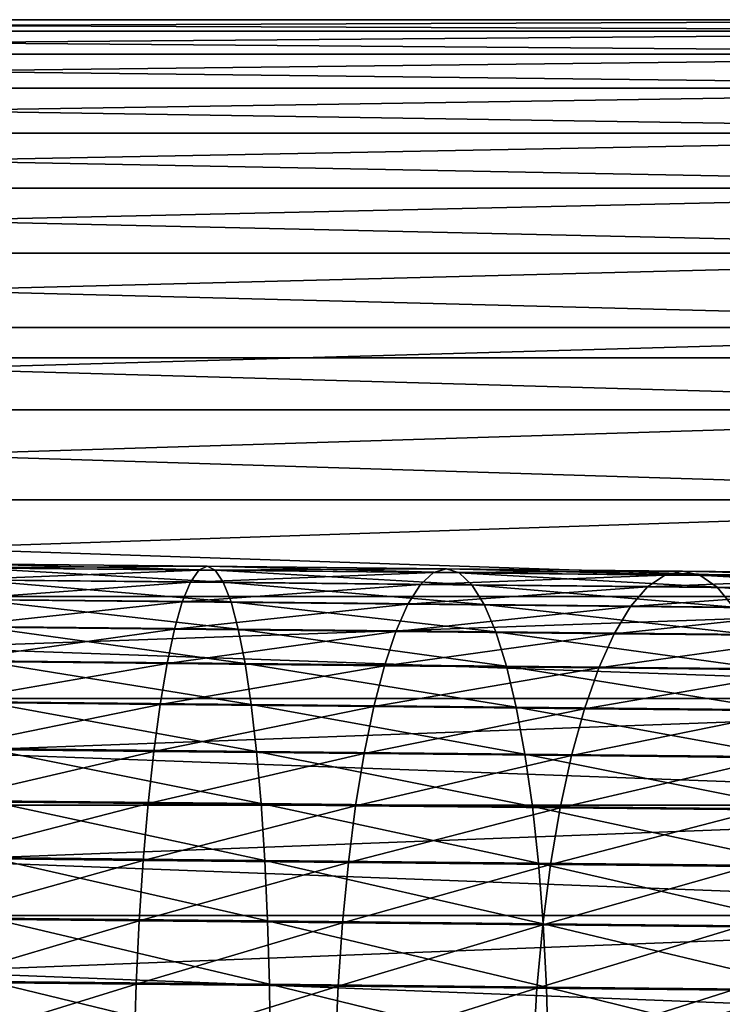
# Model space of a CAD drawing. Header units: metres. Extents: x -22 to 237, y -22 to 22.
# Tile 33 of 80: x 65 to 79, y 3 to 21. Entities that reach past the tile are written whole.
import ezdxf

# ---------------------------------------------------------------- set-up
doc = ezdxf.new("R2010")
doc.units = ezdxf.units.M
doc.layers.add('solid_KKK', color=7, linetype='CONTINUOUS')

msp = doc.modelspace()

# ---------------------------------------------------------------- linework, layer by layer
at = {"layer": 'solid_KKK'}
for points in [[(35.75, 21.472404, 150.911041), (91.050003, 21.472404, 150.911041), (91.050003, 21.252069, 148.744308)], [(35.75, 21.252069, 148.744308), (35.75, 21.472404, 150.911041), (91.050003, 21.252069, 148.744308)], [(35.75, 21.472404, 153.088959), (91.050003, 21.472404, 153.088959), (91.050003, 21.472404, 150.911041)], [(35.75, 21.472404, 150.911041), (35.75, 21.472404, 153.088959), (91.050003, 21.472404, 150.911041)], [(35.75, 21.252069, 155.255692), (91.050003, 21.252069, 155.255692), (91.050003, 21.472404, 153.088959)], [(35.75, 21.472404, 153.088959), (35.75, 21.252069, 155.255692), (91.050003, 21.472404, 153.088959)], [(35.75, 21.252069, 148.744308), (91.050003, 21.252069, 148.744308), (91.050003, 20.813658, 146.610977)], [(35.75, 20.813658, 146.610977), (35.75, 21.252069, 148.744308), (91.050003, 20.813658, 146.610977)], [(35.75, 20.813658, 157.389023), (91.050003, 20.813658, 157.389023), (91.050003, 21.252069, 155.255692)], [(35.75, 21.252069, 155.255692), (35.75, 20.813658, 157.389023), (91.050003, 21.252069, 155.255692)], [(35.75, 20.813658, 146.610977), (91.050003, 20.813658, 146.610977), (91.050003, 20.161673, 144.532944)], [(35.75, 20.161671, 144.532944), (35.75, 20.813658, 146.610977), (91.050003, 20.161673, 144.532944)], [(35.75, 20.161671, 159.467056), (91.050003, 20.161673, 159.467056), (91.050003, 20.813658, 157.389023)], [(35.75, 20.813658, 157.389023), (35.75, 20.161671, 159.467056), (91.050003, 20.813658, 157.389023)], [(35.75, 20.161671, 144.532944), (91.050003, 20.161673, 144.532944), (91.050003, 19.302799, 142.531525)], [(35.75, 19.302797, 161.468475), (91.050003, 19.302799, 161.468475), (91.050003, 20.161673, 159.467056)], [(35.75, 20.161671, 159.467056), (35.75, 19.302797, 161.468475), (91.050003, 20.161673, 159.467056)], [(35.75, 19.302797, 142.531525), (35.75, 20.161671, 144.532944), (91.050003, 19.302799, 142.531525)], [(35.75, 19.302797, 142.531525), (91.050003, 19.302799, 142.531525), (91.050003, 18.245853, 140.627274)], [(35.75, 18.245852, 163.372726), (91.050003, 18.245853, 163.372726), (91.050003, 19.302799, 161.468475)], [(35.75, 19.302797, 161.468475), (35.75, 18.245852, 163.372726), (91.050003, 19.302799, 161.468475)], [(35.75, 18.245852, 140.627274), (35.75, 19.302797, 142.531525), (91.050003, 18.245853, 140.627274)], [(35.75, 18.245852, 140.627274), (91.050003, 18.245853, 140.627274), (91.050003, 17.00168, 138.839722)], [(35.75, 17.001678, 165.160278), (91.050003, 17.00168, 165.160278), (91.050003, 18.245853, 163.372726)], [(35.75, 18.245852, 163.372726), (35.75, 17.001678, 165.160278), (91.050003, 18.245853, 163.372726)], [(35.75, 17.001678, 138.839722), (35.75, 18.245852, 140.627274), (91.050003, 17.00168, 138.839722)], [(35.75, 17.001678, 138.839722), (91.050003, 17.00168, 138.839722), (91.050003, 15.583048, 137.18721)], [(35.75, 15.583044, 166.81279), (91.050003, 15.583048, 166.81279), (91.050003, 17.00168, 165.160278)], [(35.75, 17.001678, 165.160278), (35.75, 15.583044, 166.81279), (91.050003, 17.00168, 165.160278)], [(35.75, 15.583044, 137.18721), (35.75, 17.001678, 138.839722), (91.050003, 15.583048, 137.18721)], [(35.75, 15.583044, 137.18721), (91.050003, 15.583048, 137.18721), (91.050003, 14.004513, 135.686707)], [(35.75, 14.004508, 168.313293), (91.050003, 14.004513, 168.313293), (91.050003, 15.583048, 166.81279)], [(35.75, 15.583044, 166.81279), (35.75, 14.004508, 168.313293), (91.050003, 15.583048, 166.81279)], [(35.75, 14.004508, 135.686707), (35.75, 15.583044, 137.18721), (91.050003, 14.004513, 135.686707)], [(120.987495, 15, 265.399994), (19.974985, 15, 250.300003), (19.974985, 15, 265.399994)], [(120.987495, -15, 265.399994), (120.987495, 15, 265.399994), (19.974985, 15, 265.399994)], [(120.987495, -15, 265.399994), (19.974985, 15, 265.399994), (19.974985, -15, 265.399994)], [(120.987495, 15, 250.300003), (19.974985, 15, 250.300003), (120.987495, 15, 265.399994)], [(19.974985, -15, 250.300003), (19.974985, 15, 250.300003), (120.987495, 15, 250.300003)], [(19.974985, -15, 250.300003), (120.987495, 15, 250.300003), (120.987495, -15, 250.300003)], [(35.75, 14.004508, 135.686707), (91.050003, 14.004513, 135.686707), (91.050003, 12.282272, 134.353592)], [(35.75, 12.282267, 169.646408), (91.050003, 12.282272, 169.646408), (91.050003, 14.004513, 168.313293)], [(35.75, 14.004508, 168.313293), (35.75, 12.282267, 169.646408), (91.050003, 14.004513, 168.313293)], [(35.75, 12.282267, 134.353592), (35.75, 14.004508, 135.686707), (91.050003, 12.282272, 134.353592)], [(35.75, 12.282267, 134.353592), (91.050003, 12.282272, 134.353592), (91.050003, 10.433998, 133.201553)], [(35.75, 10.433991, 170.798447), (91.050003, 10.433998, 170.798447), (91.050003, 12.282272, 169.646408)], [(35.75, 12.282267, 169.646408), (35.75, 10.433991, 170.798447), (91.050003, 12.282272, 169.646408)], [(35.75, 10.433991, 133.201553), (35.75, 12.282267, 134.353592), (91.050003, 10.433998, 133.201553)], [(64.179436, 10.979687, 629.616089), (68.709419, 10.933362, 629.208862), (64.109779, 10.749792, 628.369812)], [(68.709419, 10.933362, 629.208862), (68.551041, 10.704375, 627.970581), (64.109779, 10.749792, 628.369812)], [(64.248543, 11.057303, 630.881042), (68.868584, 11.010058, 630.465698), (64.179436, 10.979687, 629.616089)], [(68.868584, 11.010058, 630.465698), (68.709419, 10.933362, 629.208862), (64.179436, 10.979687, 629.616089)], [(69.026207, 10.933343, 631.722778), (68.868584, 11.010058, 630.465698), (64.248543, 11.057303, 630.881042)], [(64.316086, 10.981509, 632.146179), (69.026207, 10.933343, 631.722778), (64.248543, 11.057303, 630.881042)], [(69.179985, 10.704336, 632.961609), (69.026207, 10.933343, 631.722778), (64.316086, 10.981509, 632.146179)], [(64.381088, 10.75341, 633.393005), (69.179985, 10.704336, 632.961609), (64.316086, 10.981509, 632.146179)], [(68.709419, 10.933362, 629.208862), (73.198814, 10.887511, 628.479492), (68.551041, 10.704375, 627.970581)], [(68.868584, 11.010058, 630.465698), (73.447235, 10.963296, 629.721863), (68.709419, 10.933362, 629.208862)], [(73.447235, 10.963296, 629.721863), (73.198814, 10.887511, 628.479492), (68.709419, 10.933362, 629.208862)], [(73.69413, 10.885669, 630.964417), (73.447235, 10.963296, 629.721863), (68.868584, 11.010058, 630.465698)], [(69.026207, 10.933343, 631.722778), (73.69413, 10.885669, 630.964417), (68.868584, 11.010058, 630.465698)], [(73.935883, 10.655764, 632.188965), (73.69413, 10.885669, 630.964417), (69.026207, 10.933343, 631.722778)], [(69.179985, 10.704336, 632.961609), (73.935883, 10.655764, 632.188965), (69.026207, 10.933343, 631.722778)], [(73.447235, 10.963296, 629.721863), (77.961159, 10.917254, 628.653259), (73.198814, 10.887511, 628.479492)], [(78.296059, 10.83873, 629.874939), (77.961159, 10.917254, 628.653259), (73.447235, 10.963296, 629.721863)], [(73.69413, 10.885669, 630.964417), (78.296059, 10.83873, 629.874939), (73.447235, 10.963296, 629.721863)], [(64.109779, 10.749792, 628.369812), (68.551041, 10.704375, 627.970581), (64.040596, 10.370979, 627.1604)], [(69.327667, 10.326385, 634.164246), (69.179985, 10.704336, 632.961609), (64.381088, 10.75341, 633.393005)], [(64.442589, 10.37634, 634.603394), (69.327667, 10.326385, 634.164246), (64.381088, 10.75341, 633.393005)], [(73.198814, 10.887511, 628.479492), (72.952499, 10.659423, 627.255493), (68.551041, 10.704375, 627.970581)], [(73.198814, 10.887511, 628.479492), (77.624748, 10.842368, 627.431702), (72.952499, 10.659423, 627.255493)], [(77.624748, 10.842368, 627.431702), (77.291733, 10.615163, 626.22821), (72.952499, 10.659423, 627.255493)], [(77.961159, 10.917254, 628.653259), (77.624748, 10.842368, 627.431702), (73.198814, 10.887511, 628.479492)], [(78.62455, 10.60794, 631.078979), (78.296059, 10.83873, 629.874939), (73.69413, 10.885669, 630.964417)], [(73.935883, 10.655764, 632.188965), (78.62455, 10.60794, 631.078979), (73.69413, 10.885669, 630.964417)], [(77.624748, 10.842368, 627.431702), (81.964653, 10.798162, 626.070801), (77.291733, 10.615163, 626.22821)], [(81.964653, 10.798162, 626.070801), (81.546638, 10.571822, 624.893982), (77.291733, 10.615163, 626.22821)], [(77.961159, 10.917254, 628.653259), (82.387344, 10.872169, 627.26532), (77.624748, 10.842368, 627.431702)], [(82.387344, 10.872169, 627.26532), (81.964653, 10.798162, 626.070801), (77.624748, 10.842368, 627.431702)], [(82.808548, 10.792765, 628.459961), (82.387344, 10.872169, 627.26532), (77.961159, 10.917254, 628.653259)], [(78.296059, 10.83873, 629.874939), (82.808548, 10.792765, 628.459961), (77.961159, 10.917254, 628.653259)], [(83.222092, 10.561109, 629.637329), (82.808548, 10.792765, 628.459961), (78.296059, 10.83873, 629.874939)], [(78.62455, 10.60794, 631.078979), (83.222092, 10.561109, 629.637329), (78.296059, 10.83873, 629.874939)], [(68.551041, 10.704375, 627.970581), (68.395752, 10.326443, 626.768921), (64.040596, 10.370979, 627.1604)], [(68.551041, 10.704375, 627.970581), (72.952499, 10.659423, 627.255493), (68.395752, 10.326443, 626.768921)], [(72.952499, 10.659423, 627.255493), (72.711884, 10.282362, 626.067688), (68.395752, 10.326443, 626.768921)], [(74.168976, 10.276939, 633.377686), (73.935883, 10.655764, 632.188965), (69.179985, 10.704336, 632.961609)], [(69.327667, 10.326385, 634.164246), (74.168976, 10.276939, 633.377686), (69.179985, 10.704336, 632.961609)], [(72.952499, 10.659423, 627.255493), (77.291733, 10.615163, 626.22821), (72.711884, 10.282362, 626.067688)], [(77.291733, 10.615163, 626.22821), (76.966995, 10.23896, 625.060364), (72.711884, 10.282362, 626.067688)], [(78.941841, 10.228257, 632.247803), (78.62455, 10.60794, 631.078979), (73.935883, 10.655764, 632.188965)], [(74.168976, 10.276939, 633.377686), (78.941841, 10.228257, 632.247803), (73.935883, 10.655764, 632.188965)], [(77.291733, 10.615163, 626.22821), (81.546638, 10.571822, 624.893982), (76.966995, 10.23896, 625.060364)], [(81.546638, 10.571822, 624.893982), (81.139412, 10.19646, 623.752014), (76.966995, 10.23896, 625.060364)], [(83.621941, 10.180585, 630.780212), (83.222092, 10.561109, 629.637329), (78.62455, 10.60794, 631.078979)], [(78.941841, 10.228257, 632.247803), (83.621941, 10.180585, 630.780212), (78.62455, 10.60794, 631.078979)], [(35.75, 10.433991, 133.201553), (91.050003, 10.433998, 133.201553), (91.050003, 8.478656, 132.242416)], [(35.75, 8.47865, 171.757599), (91.050003, 8.478656, 171.757584), (91.050003, 10.433998, 170.798447)], [(35.75, 10.433991, 170.798447), (35.75, 8.47865, 171.757599), (91.050003, 10.433998, 170.798447)], [(35.75, 8.47865, 132.242401), (35.75, 10.433991, 133.201553), (91.050003, 8.478656, 132.242416)], [(64.040596, 10.370979, 627.1604), (68.395752, 10.326443, 626.768921), (63.972885, 9.848783, 626.005554)], [(69.467102, 9.805011, 635.312988), (69.327667, 10.326385, 634.164246), (64.442589, 10.37634, 634.603394)], [(64.499695, 9.855808, 635.759521), (69.467102, 9.805011, 635.312988), (64.442589, 10.37634, 634.603394)], [(68.395752, 10.326443, 626.768921), (68.245827, 9.805087, 625.62146), (63.972885, 9.848783, 626.005554)], [(68.395752, 10.326443, 626.768921), (72.711884, 10.282362, 626.067688), (68.245827, 9.805087, 625.62146)], [(72.711884, 10.282362, 626.067688), (72.480484, 9.761839, 624.933472), (68.245827, 9.805087, 625.62146)], [(74.389992, 9.754732, 634.513184), (74.168976, 10.276939, 633.377686), (69.327667, 10.326385, 634.164246)], [(69.467102, 9.805011, 635.312988), (74.389992, 9.754732, 634.513184), (69.327667, 10.326385, 634.164246)], [(72.711884, 10.282362, 626.067688), (76.966995, 10.23896, 625.060364), (72.480484, 9.761839, 624.933472)], [(76.966995, 10.23896, 625.060364), (76.655273, 9.719256, 623.945129), (72.480484, 9.761839, 624.933472)], [(79.243286, 9.70523, 633.364258), (78.941841, 10.228257, 632.247803), (74.168976, 10.276939, 633.377686)], [(74.389992, 9.754732, 634.513184), (79.243286, 9.70523, 633.364258), (74.168976, 10.276939, 633.377686)], [(76.966995, 10.23896, 625.060364), (81.139412, 10.19646, 623.752014), (76.655273, 9.719256, 623.945129)], [(81.139412, 10.19646, 623.752014), (80.748917, 9.677558, 622.661499), (76.655273, 9.719256, 623.945129)], [(63.972885, 9.848783, 626.005554), (68.245827, 9.805087, 625.62146), (63.907646, 9.190833, 624.92218)], [(68.245827, 9.805087, 625.62146), (68.103462, 9.147926, 624.544983), (63.907646, 9.190833, 624.92218)], [(69.596245, 9.147833, 636.391113), (69.467102, 9.805011, 635.312988), (64.499695, 9.855808, 635.759521)], [(64.551575, 9.19942, 636.844604), (69.596245, 9.147833, 636.391113), (64.499695, 9.855808, 635.759521)], [(68.245827, 9.805087, 625.62146), (72.480484, 9.761839, 624.933472), (68.103462, 9.147926, 624.544983)], [(74.595703, 9.096772, 635.578857), (74.389992, 9.754732, 634.513184), (69.467102, 9.805011, 635.312988)], [(69.596245, 9.147833, 636.391113), (74.595703, 9.096772, 635.578857), (69.467102, 9.805011, 635.312988)], [(72.480484, 9.761839, 624.933472), (72.261681, 9.105458, 623.869446), (68.103462, 9.147926, 624.544983)], [(72.480484, 9.761839, 624.933472), (76.655273, 9.719256, 623.945129), (72.261681, 9.105458, 623.869446)], [(76.655273, 9.719256, 623.945129), (76.361115, 9.063644, 622.898926), (72.261681, 9.105458, 623.869446)], [(79.52449, 9.046499, 634.412048), (79.243286, 9.70523, 633.364258), (74.389992, 9.754732, 634.513184)], [(74.595703, 9.096772, 635.578857), (79.52449, 9.046499, 634.412048), (74.389992, 9.754732, 634.513184)], [(76.655273, 9.719256, 623.945129), (80.748917, 9.677558, 622.661499), (76.361115, 9.063644, 622.898926)], [(80.748917, 9.677558, 622.661499), (80.380867, 9.022698, 621.638489), (76.361115, 9.063644, 622.898926)], [(63.907646, 9.190833, 624.92218), (68.103462, 9.147926, 624.544983), (63.845829, 8.406744, 623.926025)], [(68.103462, 9.147926, 624.544983), (67.970734, 8.364562, 623.555237), (63.845829, 8.406744, 623.926025)], [(69.713211, 8.364452, 637.382874), (69.596245, 9.147833, 636.391113), (64.551575, 9.19942, 636.844604)], [(64.597473, 8.416766, 637.842712), (69.713211, 8.364452, 637.382874), (64.551575, 9.19942, 636.844604)], [(68.103462, 9.147926, 624.544983), (72.261681, 9.105458, 623.869446), (67.970734, 8.364562, 623.555237)], [(72.261681, 9.105458, 623.869446), (72.05867, 8.322811, 622.891113), (67.970734, 8.364562, 623.555237)], [(74.783112, 8.312673, 636.559204), (74.595703, 9.096772, 635.578857), (69.596245, 9.147833, 636.391113)], [(69.713211, 8.364452, 637.382874), (74.783112, 8.312673, 636.559204), (69.596245, 9.147833, 636.391113)], [(72.261681, 9.105458, 623.869446), (76.361115, 9.063644, 622.898926), (72.05867, 8.322811, 622.891113)], [(76.361115, 9.063644, 622.898926), (76.088821, 8.281705, 621.937012), (72.05867, 8.322811, 622.891113)], [(79.781334, 8.261692, 635.375916), (79.52449, 9.046499, 634.412048), (74.595703, 9.096772, 635.578857)], [(74.783112, 8.312673, 636.559204), (79.781334, 8.261692, 635.375916), (74.595703, 9.096772, 635.578857)], [(76.361115, 9.063644, 622.898926), (80.380867, 9.022698, 621.638489), (76.088821, 8.281705, 621.937012)], [(80.380867, 9.022698, 621.638489), (80.040642, 8.241451, 620.697815), (76.088821, 8.281705, 621.937012)], [(35.75, 8.47865, 132.242401), (91.050003, 8.478656, 132.242416), (91.050003, 6.436311, 131.486008)], [(35.75, 6.436306, 172.513992), (91.050003, 6.436311, 172.513992), (91.050003, 8.478656, 171.757584)], [(35.75, 8.47865, 171.757599), (35.75, 6.436306, 172.513992), (91.050003, 8.478656, 171.757584)], [(35.75, 6.436306, 131.486008), (35.75, 8.47865, 132.242401), (91.050003, 6.436311, 131.486008)], [(63.845829, 8.406744, 623.926025), (67.970734, 8.364562, 623.555237), (63.788338, 7.507971, 623.031738)], [(67.970734, 8.364562, 623.555237), (67.849579, 7.46644, 622.666626), (63.788338, 7.507971, 623.031738)], [(69.816292, 7.466317, 638.273682), (69.713211, 8.364452, 637.382874), (64.597473, 8.416766, 637.842712)], [(64.636703, 7.519283, 638.739319), (69.816292, 7.466317, 638.273682), (64.597473, 8.416766, 637.842712)], [(67.970734, 8.364562, 623.555237), (72.05867, 8.322811, 622.891113), (67.849579, 7.46644, 622.666626)], [(72.05867, 8.322811, 622.891113), (71.874428, 7.425334, 622.012756), (67.849579, 7.46644, 622.666626)], [(74.949471, 7.413891, 637.439758), (74.783112, 8.312673, 636.559204), (69.713211, 8.364452, 637.382874)], [(69.816292, 7.466317, 638.273682), (74.949471, 7.413891, 637.439758), (69.713211, 8.364452, 637.382874)], [(72.05867, 8.322811, 622.891113), (76.088821, 8.281705, 621.937012), (71.874428, 7.425334, 622.012756)], [(80.010078, 7.362273, 636.241699), (79.781334, 8.261692, 635.375916), (74.783112, 8.312673, 636.559204)], [(74.949471, 7.413891, 637.439758), (80.010078, 7.362273, 636.241699), (74.783112, 8.312673, 636.559204)], [(76.088821, 8.281705, 621.937012), (75.842377, 7.384861, 621.073364), (71.874428, 7.425334, 622.012756)], [(76.088821, 8.281705, 621.937012), (80.040642, 8.241451, 620.697815), (75.842377, 7.384861, 621.073364)], [(80.040642, 8.241451, 620.697815), (79.7332, 7.345229, 619.853333), (75.842377, 7.384861, 621.073364)], [(63.788338, 7.507971, 623.031738), (67.849579, 7.46644, 622.666626), (63.736012, 6.507647, 622.252258)], [(67.849579, 7.46644, 622.666626), (67.741768, 6.466684, 621.892212), (63.736012, 6.507647, 622.252258)], [(69.903984, 6.466548, 639.050659), (69.816292, 7.466317, 638.273682), (64.636703, 7.519283, 638.739319)], [(64.668709, 6.520084, 639.521301), (69.903984, 6.466548, 639.050659), (64.636703, 7.519283, 638.739319)], [(67.849579, 7.46644, 622.666626), (71.874428, 7.425334, 622.012756), (67.741768, 6.466684, 621.892212)], [(71.874428, 7.425334, 622.012756), (71.711632, 6.426139, 621.247253), (67.741768, 6.466684, 621.892212)], [(75.092346, 6.413558, 638.207764), (74.949471, 7.413891, 637.439758), (69.816292, 7.466317, 638.273682)], [(69.903984, 6.466548, 639.050659), (75.092346, 6.413558, 638.207764), (69.816292, 7.466317, 638.273682)], [(71.874428, 7.425334, 622.012756), (75.842377, 7.384861, 621.073364), (71.711632, 6.426139, 621.247253)], [(75.842377, 7.384861, 621.073364), (75.625374, 6.38622, 620.320679), (71.711632, 6.426139, 621.247253)], [(80.207367, 6.361386, 636.996826), (80.010078, 7.362273, 636.241699), (74.949471, 7.413891, 637.439758)], [(75.092346, 6.413558, 638.207764), (80.207367, 6.361386, 636.996826), (74.949471, 7.413891, 637.439758)], [(75.842377, 7.384861, 621.073364), (79.7332, 7.345229, 619.853333), (75.625374, 6.38622, 620.320679)], [(79.7332, 7.345229, 619.853333), (79.463051, 6.347129, 619.11731), (75.625374, 6.38622, 620.320679)], [(35.75, 6.436306, 131.486008), (91.050003, 6.436311, 131.486008), (91.050003, 4.32792, 130.940109)], [(35.75, 4.327918, 173.059891), (91.050003, 4.32792, 173.059891), (91.050003, 6.436311, 172.513992)], [(35.75, 6.436306, 172.513992), (35.75, 4.327918, 173.059891), (91.050003, 6.436311, 172.513992)], [(35.75, 4.327918, 130.940109), (35.75, 6.436306, 131.486008), (91.050003, 4.32792, 130.940109)], [(63.736012, 6.507647, 622.252258), (67.741768, 6.466684, 621.892212), (63.689613, 5.420389, 621.599121)], [(67.741768, 6.466684, 621.892212), (67.64888, 5.379901, 621.243225), (63.689613, 5.420389, 621.599121)], [(69.975006, 5.379755, 639.702393), (69.903984, 6.466548, 639.050659), (64.668709, 6.520084, 639.521301)], [(64.693016, 5.433769, 640.177185), (69.975006, 5.379755, 639.702393), (64.668709, 6.520084, 639.521301)], [(67.741768, 6.466684, 621.892212), (71.711632, 6.426139, 621.247253), (67.64888, 5.379901, 621.243225)], [(71.711632, 6.426139, 621.247253), (71.57267, 5.339827, 620.605713), (67.64888, 5.379901, 621.243225)], [(75.209663, 5.326292, 638.85199), (75.092346, 6.413558, 638.207764), (69.903984, 6.466548, 639.050659)], [(69.975006, 5.379755, 639.702393), (75.209663, 5.326292, 638.85199), (69.903984, 6.466548, 639.050659)], [(71.711632, 6.426139, 621.247253), (75.625374, 6.38622, 620.320679), (71.57267, 5.339827, 620.605713)], [(80.370323, 5.273654, 637.630249), (80.207367, 6.361386, 636.996826), (75.092346, 6.413558, 638.207764)], [(75.209663, 5.326292, 638.85199), (80.370323, 5.273654, 637.630249), (75.092346, 6.413558, 638.207764)], [(75.625374, 6.38622, 620.320679), (75.440987, 5.30037, 619.689941), (71.57267, 5.339827, 620.605713)], [(75.625374, 6.38622, 620.320679), (79.463051, 6.347129, 619.11731), (75.440987, 5.30037, 619.689941)], [(79.463051, 6.347129, 619.11731), (79.234123, 5.261733, 618.500549), (75.440987, 5.30037, 619.689941)], [(63.689613, 5.420389, 621.599121), (67.64888, 5.379901, 621.243225), (63.649822, 4.262082, 621.081787)], [(67.64888, 5.379901, 621.243225), (67.572273, 4.221971, 620.729187), (63.649822, 4.262082, 621.081787)], [(70.028313, 4.221816, 640.21936), (69.975006, 5.379755, 639.702393), (64.693016, 5.433769, 640.177185)], [(64.709267, 4.276209, 640.69751), (70.028313, 4.221816, 640.21936), (64.693016, 5.433769, 640.177185)], [(67.64888, 5.379901, 621.243225), (71.57267, 5.339827, 620.605713), (67.572273, 4.221971, 620.729187)], [(71.57267, 5.339827, 620.605713), (71.459572, 4.182269, 620.097656), (67.572273, 4.221971, 620.729187)], [(75.299698, 4.167979, 639.362976), (75.209663, 5.326292, 638.85199), (69.975006, 5.379755, 639.702393)], [(70.028313, 4.221816, 640.21936), (75.299698, 4.167979, 639.362976), (69.975006, 5.379755, 639.702393)], [(71.57267, 5.339827, 620.605713), (75.440987, 5.30037, 619.689941), (71.459572, 4.182269, 620.097656)], [(75.440987, 5.30037, 619.689941), (75.291916, 4.143179, 619.190369), (71.459572, 4.182269, 620.097656)], [(80.496567, 4.114971, 638.132629), (80.370323, 5.273654, 637.630249), (75.209663, 5.326292, 638.85199)], [(75.299698, 4.167979, 639.362976), (80.496567, 4.114971, 638.132629), (75.209663, 5.326292, 638.85199)], [(75.440987, 5.30037, 619.689941), (79.234123, 5.261733, 618.500549), (75.291916, 4.143179, 619.190369)], [(79.234123, 5.261733, 618.500549), (79.049782, 4.104902, 618.012024), (75.291916, 4.143179, 619.190369)], [(35.75, 4.327918, 130.940109), (91.050003, 4.32792, 130.940109), (91.050003, 2.17512, 130.610306)], [(35.75, 2.175119, 173.389694), (91.050003, 2.17512, 173.389694), (91.050003, 4.32792, 173.059891)], [(35.75, 4.327918, 173.059891), (35.75, 2.175119, 173.389694), (91.050003, 4.32792, 173.059891)], [(42.755779, 2.491517, 130.644852), (35.75, 4.327918, 130.940109), (91.050003, 2.17512, 130.610306)], [(63.649822, 4.262082, 621.081787), (67.572273, 4.221971, 620.729187), (63.617222, 3.049651, 620.707825)], [(67.572273, 4.221971, 620.729187), (67.513062, 3.009812, 620.357605), (63.617222, 3.049651, 620.707825)], [(70.063133, 3.009651, 640.593994), (70.028313, 4.221816, 640.21936), (64.709267, 4.276209, 640.69751)], [(64.717232, 3.064319, 641.074524), (70.063133, 3.009651, 640.593994), (64.709267, 4.276209, 640.69751)], [(67.572273, 4.221971, 620.729187), (71.459572, 4.182269, 620.097656), (67.513062, 3.009812, 620.357605)], [(71.459572, 4.182269, 620.097656), (71.373985, 2.97038, 619.730347), (67.513062, 3.009812, 620.357605)], [(75.361137, 2.955542, 639.733276), (75.299698, 4.167979, 639.362976), (70.028313, 4.221816, 640.21936)], [(70.063133, 3.009651, 640.593994), (75.361137, 2.955542, 639.733276), (70.028313, 4.221816, 640.21936)], [(71.459572, 4.182269, 620.097656), (75.291916, 4.143179, 619.190369), (71.373985, 2.97038, 619.730347)], [(80.584251, 2.902267, 638.496765), (80.496567, 4.114971, 638.132629), (75.299698, 4.167979, 639.362976)], [(75.361137, 2.955542, 639.733276), (80.584251, 2.902267, 638.496765), (75.299698, 4.167979, 639.362976)], [(75.291916, 4.143179, 619.190369), (75.180336, 2.931556, 618.829224), (71.373985, 2.97038, 619.730347)], [(75.291916, 4.143179, 619.190369), (79.049782, 4.104902, 618.012024), (75.180336, 2.931556, 618.829224)], [(79.049782, 4.104902, 618.012024), (78.912704, 2.893537, 617.658875), (75.180336, 2.931556, 618.829224)], [(63.617222, 3.049651, 620.707825), (67.513062, 3.009812, 620.357605), (63.592285, 1.800812, 620.482666)], [(64.716782, 1.815806, 641.302856), (70.078957, 1.760972, 640.820801), (64.717232, 3.064319, 641.074524)], [(70.078957, 1.760972, 640.820801), (70.063133, 3.009651, 640.593994), (64.717232, 3.064319, 641.074524)], [(67.513062, 3.009812, 620.357605), (67.472107, 1.761136, 620.133911), (63.592285, 1.800812, 620.482666)], [(67.513062, 3.009812, 620.357605), (71.373985, 2.97038, 619.730347), (67.472107, 1.761136, 620.133911)], [(71.373985, 2.97038, 619.730347), (71.317169, 1.721866, 619.509216), (67.472107, 1.761136, 620.133911)], [(75.393089, 1.706698, 639.957458), (75.361137, 2.955542, 639.733276), (70.063133, 3.009651, 640.593994)], [(70.078957, 1.760972, 640.820801), (75.393089, 1.706698, 639.957458), (70.063133, 3.009651, 640.593994)], [(71.373985, 2.97038, 619.730347), (75.180336, 2.931556, 618.829224), (71.317169, 1.721866, 619.509216)], [(75.180336, 2.931556, 618.829224), (75.107872, 1.683201, 618.611816), (71.317169, 1.721866, 619.509216)], [(75.180336, 2.931556, 618.829224), (78.912704, 2.893537, 617.658875), (75.107872, 1.683201, 618.611816)], [(78.912704, 2.893537, 617.658875), (78.824898, 1.645339, 617.446228), (75.107872, 1.683201, 618.611816)], [(80.632095, 1.653261, 638.717224), (80.584251, 2.902267, 638.496765), (75.361137, 2.955542, 639.733276)], [(75.393089, 1.706698, 639.957458), (80.632095, 1.653261, 638.717224), (75.361137, 2.955542, 639.733276)]]:
    msp.add_3dface(points, dxfattribs=at)

doc.saveas('drawing.dxf')
